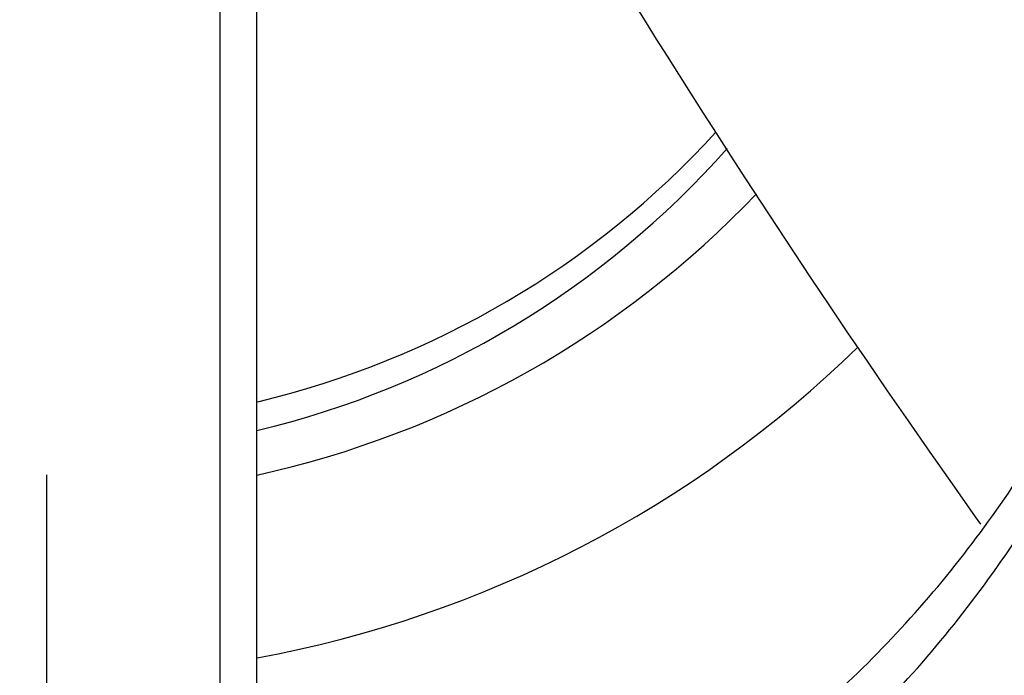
# Model space of a CAD drawing. Header units: inches. Extents: x 0 to 22, y 0 to 17.
# Tile 6 of 46: x 3.601 to 3.7077, y 5.4632 to 5.5343. Entities that reach past the tile are written whole.
import ezdxf

# ---------------------------------------------------------------- set-up
doc = ezdxf.new("R2010")
doc.units = ezdxf.units.IN
doc.header["$LTSCALE"] = 1.21
doc.header["$MEASUREMENT"] = 0
doc.layers.get('0').update_dxf_attribs({"linetype": 'CONTINUOUS'})
doc.layers.add('02___PRT_ALL_AXES', color=7, linetype='CONTINUOUS')
doc.layers.add('DIMENSIONS', color=7, linetype='CONTINUOUS')
doc.styles.get("Standard").update_dxf_attribs({"font": 'txt', "width": 0.8})
doc.dimstyles.new('DIMSTYLE_2', dxfattribs={"dimtxt": 0.125, "dimasz": 0.18, "dimexe": 0.125, "dimexo": 0.0625, "dimgap": 0.0625, "dimtad": 0, "dimtih": 1, "dimtoh": 1, "dimdsep": 46, "dimtxsty": 'STANDARD', "dimblk": '_FILLED', "dimblk1": '_FILLED', "dimblk2": '_FILLED', "dimcen": 0.09, "dimazin": 2, "dimtfac": 1, "dimtofl": 0, "dimtmove": 0, "dimatfit": 3, "dimldrblk": '_FILLED', "dimfxl": 1, "dimtolj": 1, "dimarcsym": 0})

# ---------------------------------------------------------------- blocks, each defined once
blk = doc.blocks.new('_FILLED')
at = {"color": 0, "linetype": 'BYBLOCK'}
blk.add_solid([(0, 0), (-1, 0.1736111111), (-1, -0.1736111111)], dxfattribs=at)
blk = doc.blocks.new('*D6')
at = {"layer": 'DIMENSIONS', "color": 2, "linetype": 'CONTINUOUS'}
for p, q in [((3.6039085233, 5.4849157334), (3.6039085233, 4.1212279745)), ((2.7367902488, 4.9912945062), (2.7367902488, 4.1212279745)), ((2.7367902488, 4.2462279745), (2.3884092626, 4.2462279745)), ((3.6039085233, 4.2462279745), (3.9639085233, 4.2462279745))]:
    blk.add_line(p, q, dxfattribs=at)
at = {"layer": 'DIMENSIONS', "color": 2, "linetype": 'CONTINUOUS', "xscale": 0.18, "yscale": 0.18, "zscale": 0.18}
blk.add_blockref('_FILLED', (2.7367902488, 4.2462279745), dxfattribs=at)
at = {"layer": 'DIMENSIONS', "color": 2, "linetype": 'CONTINUOUS', "xscale": 0.18, "yscale": 0.18, "zscale": 0.18, "rotation": 180}
blk.add_blockref('_FILLED', (3.6039085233, 4.2462279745), dxfattribs=at)
at = {"layer": 'DIMENSIONS', "color": 2, "linetype": 'CONTINUOUS', "insert": (2.3259092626, 4.3087279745), "char_height": 0.125, "width": 1.225, "attachment_point": 3, "line_spacing_factor": 0.9}
blk.add_mtext('22.02{\\ftxt.shx;\\W1.000000;\\H0.125000; }[.867]', dxfattribs=at)
blk = doc.blocks.new('*D7')
at = {"layer": 'DIMENSIONS', "color": 2, "linetype": 'CONTINUOUS'}
for p, q in [((3.6039085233, 5.4849157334), (3.6039085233, 3.3712279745)), ((4.4710267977, 4.9912945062), (4.4710267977, 3.3712279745)), ((3.6039085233, 3.4962279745), (3.2439085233, 3.4962279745)), ((4.4710267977, 3.4962279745), (4.8290378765, 3.4962279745))]:
    blk.add_line(p, q, dxfattribs=at)
at = {"layer": 'DIMENSIONS', "color": 2, "linetype": 'CONTINUOUS', "xscale": 0.18, "yscale": 0.18, "zscale": 0.18}
blk.add_blockref('_FILLED', (3.6039085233, 3.4962279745), dxfattribs=at)
at = {"layer": 'DIMENSIONS', "color": 2, "linetype": 'CONTINUOUS', "xscale": 0.18, "yscale": 0.18, "zscale": 0.18, "rotation": 180}
blk.add_blockref('_FILLED', (4.4710267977, 3.4962279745), dxfattribs=at)
at = {"layer": 'DIMENSIONS', "color": 2, "linetype": 'CONTINUOUS', "insert": (4.8915378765, 3.5587279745), "char_height": 0.125, "width": 1.225, "attachment_point": 1, "line_spacing_factor": 0.9}
blk.add_mtext('22.02{\\ftxt.shx;\\W1.000000;\\H0.125000; }[.867]', dxfattribs=at)
blk = doc.blocks.new('*D8')
at = {"layer": 'DIMENSIONS', "color": 2, "linetype": 'CONTINUOUS'}
for p, q in [((5.2574518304, 6.0887476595), (5.2574518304, 6.4487476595)), ((4.314662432, 6.0887476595), (5.3824518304, 6.0887476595)), ((3.6664085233, 5.5474157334), (5.3824518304, 5.5474157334)), ((5.2574518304, 5.5474157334), (5.2574518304, 5.1874157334))]:
    blk.add_line(p, q, dxfattribs=at)
at = {"layer": 'DIMENSIONS', "color": 2, "linetype": 'CONTINUOUS', "xscale": 0.18, "yscale": 0.18, "zscale": 0.18}
for p, rotation in [((5.2574518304, 6.0887476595), 270), ((5.2574518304, 5.5474157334), 90)]:
    blk.add_blockref('_FILLED', p, dxfattribs=dict(at, rotation=rotation))
at = {"layer": 'DIMENSIONS', "color": 2, "linetype": 'CONTINUOUS', "insert": (5.2574518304, 5.8805816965), "char_height": 0.125, "width": 1.225, "attachment_point": 2, "line_spacing_factor": 0.9}
blk.add_mtext('13.75{\\ftxt.shx;\\W1.000000;\\H0.125000; }[.541]', dxfattribs=at)

msp = doc.modelspace()

# ---------------------------------------------------------------- linework, layer by layer
at = {"color": 7, "linetype": 'CONTINUOUS'}
for p, q in [((3.6227037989, 5.431326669), (3.6227037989, 5.6187673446)), ((3.6266408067, 5.5859782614), (3.6266408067, 5.4320625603))]:
    msp.add_line(p, q, dxfattribs=at)
for points in [[(3.6669174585, 5.5370759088), (3.6678718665, 5.5355409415), (3.6688966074, 5.5338986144), (3.6699917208, 5.5321501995), (3.6711578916, 5.5302960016), (3.6723956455, 5.5283366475), (3.6737052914, 5.526273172), (3.6750869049, 5.5241070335), (3.6765402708, 5.5218402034), (3.678064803, 5.5194752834), (3.6796596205, 5.5170153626), (3.6813245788, 5.5144624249), (3.6830605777, 5.5118169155), (3.6848685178, 5.5090793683)], [(3.6848685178, 5.5090793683), (3.6867493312, 5.5062503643), (3.6887039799, 5.5033305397), (3.6907334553, 5.5003205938), (3.6928387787, 5.4972212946), (3.6950212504, 5.4940331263), (3.6972831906, 5.4907552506), (3.6996272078, 5.4873866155), (3.7020560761, 5.4839261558), (3.7045727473, 5.4803728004), (3.7051440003, 5.4795737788)]]:
    msp.add_lwpolyline(points, dxfattribs=at)
for centre, radius, start, end in [((3.6039126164, 5.5887191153), 0.1062980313, 282.3808339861, 316.3609525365), ((3.6039099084, 5.5889826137), 0.1259892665, 280.4287343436, 314.2643606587)]:
    msp.add_arc(centre, radius, start, end, dxfattribs=at)
for points, knots in [([(3.426743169, 5.5470195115), (3.426743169, 5.5354433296), (3.4290269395, 5.5122274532), (3.4391747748, 5.4787922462), (3.4556515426, 5.4479650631), (3.4778267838, 5.420948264), (3.5048466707, 5.3987751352), (3.5356735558, 5.3822992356), (3.5691226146, 5.3721532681), (3.6039085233, 5.3687273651), (3.638694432, 5.3721532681), (3.6721434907, 5.3822992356), (3.7029703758, 5.3987751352), (3.7299902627, 5.420948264), (3.7521655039, 5.4479650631), (3.7686422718, 5.4787922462), (3.7787901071, 5.5122274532), (3.7810738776, 5.5354433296), (3.7810738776, 5.5470195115)], [0, 0, 0, 0, 0.0624992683, 0.1249945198, 0.187493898, 0.2499931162, 0.3124936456, 0.374995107, 0.4374973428, 0.5, 0.5625026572, 0.625004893, 0.6875063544, 0.7500068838, 0.812506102, 0.8750054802, 0.9375007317, 1, 1, 1, 1]), ([(3.4381083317, 5.5467618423), (3.4381083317, 5.5359283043), (3.4402455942, 5.5142017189), (3.4497424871, 5.4829114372), (3.4651622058, 5.4540618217), (3.4859150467, 5.4287781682), (3.5112017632, 5.4080273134), (3.5400513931, 5.3926083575), (3.5713547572, 5.3831133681), (3.6039090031, 5.3799073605), (3.6364631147, 5.3831135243), (3.6677661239, 5.3926085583), (3.6966153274, 5.4080273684), (3.7219017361, 5.4287779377), (3.742654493, 5.4540613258), (3.7580743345, 5.4829108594), (3.7675713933, 5.514201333), (3.7697087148, 5.5359281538), (3.7697087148, 5.5467618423)], [0, 0, 0, 0, 0.0624991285, 0.1249946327, 0.1874938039, 0.2499928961, 0.312494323, 0.374996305, 0.4374986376, 0.5000009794, 0.5625030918, 0.6250047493, 0.6875057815, 0.7500063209, 0.8125048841, 0.8750040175, 0.9375000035, 1, 1, 1, 1]), ([(3.7574518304, 5.5467618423), (3.7574518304, 5.5367291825), (3.7554725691, 5.5166087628), (3.7466777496, 5.4876316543), (3.732397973, 5.4609148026), (3.7131793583, 5.4375002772), (3.6897620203, 5.4182834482), (3.6630451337, 5.4040043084), (3.6340558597, 5.3952112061), (3.603908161, 5.3922421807), (3.5737605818, 5.3952113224), (3.5447716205, 5.4040044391), (3.5180550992, 5.4182834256), (3.4946380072, 5.4374999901), (3.4754194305, 5.4609142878), (3.4611395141, 5.4876310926), (3.4523445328, 5.5166083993), (3.4503652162, 5.5367290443), (3.4503652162, 5.5467618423)], [0, 0, 0, 0, 0.0624991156, 0.1249945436, 0.1874936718, 0.249992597, 0.3124939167, 0.3749959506, 0.4374983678, 0.5000008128, 0.562503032, 0.6250047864, 0.6875059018, 0.750006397, 0.812504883, 0.8750040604, 0.9375000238, 1, 1, 1, 1]), ([(3.4779242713, 5.5474157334), (3.4779242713, 5.5391838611), (3.4795483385, 5.5226747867), (3.4867643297, 5.4988985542), (3.4984812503, 5.4769769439), (3.5142503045, 5.4577650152), (3.5334645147, 5.4419975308), (3.5553859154, 5.4302814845), (3.5791719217, 5.423066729), (3.6039085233, 5.4206306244), (3.6286451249, 5.423066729), (3.6524311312, 5.4302814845), (3.6743525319, 5.4419975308), (3.6935667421, 5.4577650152), (3.7093357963, 5.4769769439), (3.7210527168, 5.4988985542), (3.7282687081, 5.5226747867), (3.7298927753, 5.5391838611), (3.7298927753, 5.5474157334)], [0, 0, 0, 0, 0.0624986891, 0.1249947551, 0.187494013, 0.2499932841, 0.3124938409, 0.3749952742, 0.4374974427, 0.5, 0.5625025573, 0.6250047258, 0.6875061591, 0.7500067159, 0.812505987, 0.8750052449, 0.9375013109, 1, 1, 1, 1]), ([(3.4780787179, 5.5474481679), (3.4784737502, 5.5394825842), (3.4807837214, 5.5235876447), (3.4886919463, 5.5008649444), (3.5007510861, 5.4800385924), (3.5165307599, 5.4618695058), (3.5354601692, 5.4470095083), (3.5568575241, 5.4359954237), (3.5799511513, 5.4292239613), (3.6039085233, 5.4269393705), (3.6278658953, 5.4292239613), (3.6509595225, 5.4359954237), (3.6723568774, 5.4470095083), (3.6912862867, 5.4618695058), (3.7070659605, 5.4800385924), (3.7191251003, 5.5008649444), (3.7270333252, 5.5235876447), (3.7293432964, 5.5394825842), (3.7297383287, 5.5474481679)], [0, 0, 0, 0, 0.0625128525, 0.1250044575, 0.1875024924, 0.2500000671, 0.3124989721, 0.3749987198, 0.4374991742, 0.5, 0.5625008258, 0.6250012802, 0.6875010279, 0.7499999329, 0.8124975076, 0.8749955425, 0.9374871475, 1, 1, 1, 1])]:
    msp.add_open_spline(points, degree=3, knots=knots, dxfattribs=at)
at = {"layer": '02___PRT_ALL_AXES', "color": 7, "linetype": 'CONTINUOUS'}
for centre, radius, start, end in [((3.6039091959, 5.5885697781), 0.0984314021, 283.4518082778, 317.48449282), ((3.6039103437, 5.5854725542), 0.0984268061, 283.3928747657, 318.534378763)]:
    msp.add_arc(centre, radius, start, end, dxfattribs=at)

# ---------------------------------------------------------------- dimensions: what is measured, and where the dimension line sits
at = {"layer": 'DIMENSIONS', "color": 2, "linetype": 'CONTINUOUS'}
for base, p1, p2, angle, picture, middle in [((5.2574518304, 5.5474157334), (4.252162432, 6.0887476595), (3.6039085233, 5.5474157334), 270, '*D8', (5.2574518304, 5.8180816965)), ((2.7367902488, 4.2462279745), (3.6039085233, 5.5474157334), (2.7367902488, 5.0537945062), 180, '*D6', (1.7134092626, 4.2462279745)), ((3.6039085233, 3.4962279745), (4.4710267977, 5.0537945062), (3.6039085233, 5.5474157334), 180, '*D7', (5.5040378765, 3.4962279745))]:
    dim = msp.add_linear_dim(base=base, p1=p1, p2=p2, angle=angle, dimstyle='DIMSTYLE_2', dxfattribs=at)
    dim.commit()
    dim.dimension.update_dxf_attribs({"geometry": picture, "text_midpoint": middle, "dimtype": 160})

doc.saveas('drawing.dxf')
